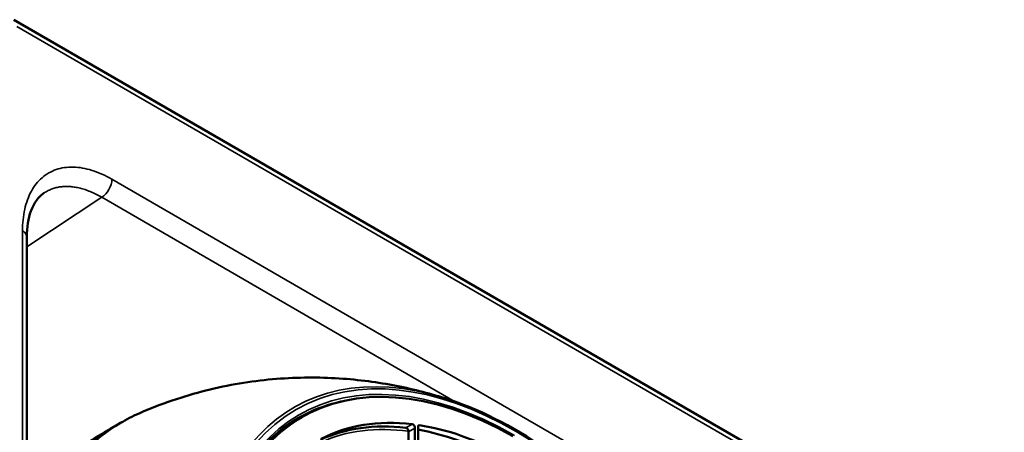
# Model space of a CAD drawing. Header units: millimetres. Extents: x 50 to 3176, y 50 to 2109.
# Tile 69 of 256: x 308 to 440, y 542 to 597. Entities that reach past the tile are written whole.
import ezdxf

# ---------------------------------------------------------------- set-up
doc = ezdxf.new("R2010")
doc.units = ezdxf.units.MM
doc.header["$LTSCALE"] = 10
doc.layers.add('Visible (ISO)', color=7, linetype='Continuous', lineweight=50)
doc.layers.add('Visible Narrow (ISO)', color=7, linetype='Continuous', lineweight=35)

msp = doc.modelspace()

# ---------------------------------------------------------------- linework, layer by layer
at = {"layer": 'Visible (ISO)'}
for p, q in [((554.4938, 454.4028), (307.0065, 597.2897)), ((308.7621, 470.245), (308.7621, 568.1294)), ((344.8614, 543.4784), (345.71, 543.9683)), ((360.8921, 542.5008), (360.8921, 533.4304)), ((361.3163, 533.1855), (361.3163, 542.6918)), ((360.0436, 542.0109), (360.0436, 533.757))]:
    msp.add_line(p, q, dxfattribs=at)
for centre, major_axis, start_param, end_param in [((374.61, 493.912), (28.9, -50.0563), 2.36974861, 7.05502935), ((374.3274, 493.7488), (-29.7356, 51.5036), 5.7230446, 5.72409137), ((373.7614, 493.4221), (-28.9646, 50.1682), 6.19233669, 6.31150031), ((373.7614, 493.4221), (-28.9, 50.0563), 0, 0.15176837), ((373.7614, 493.4221), (-27, 46.7654), 5.87615363, 6.23106572), ((374.61, 493.912), (-27, 46.7654), 5.87615363, 6.2587999), ((359.7607, 542.1742), (0.2, -0.3464), 0.78539816, 2.73456097), ((360.6092, 542.6641), (-0.2, 0.3464), 3.92699082, 5.87615363), ((361.5992, 542.5285), (-0.2, 0.3464), 5.84819785, 7.06858347), ((373.7614, 493.4221), (27, -46.7654), 2.40062309, 2.68818546), ((374.61, 493.912), (-27, 46.7654), 5.54221574, 5.84819785)]:
    msp.add_ellipse(centre, major_axis=major_axis, ratio=0.57735027, start_param=start_param, end_param=end_param, dxfattribs=at)
for points, knots in [([(311.0916, 574.0599), (310.7017, 573.8023), (310.3485, 573.4636), (309.7523, 572.6324), (309.5012, 572.1544), (308.9598, 570.6543), (308.7621, 569.4582), (308.7621, 568.1294)], [0.00005752, 0.00005752, 0.00005752, 0.00005752, 0.33632785, 0.33632785, 0.63927054, 0.63927054, 1.1518788, 1.1518788, 1.1518788, 1.1518788]), ([(364.8917, 546.5164), (362.6977, 547.1998), (360.3777, 547.791), (355.4742, 548.7117), (352.89, 549.0411), (347.4782, 549.3414), (344.6499, 549.3115), (338.8241, 548.7916), (335.8265, 548.3002), (329.8018, 546.7844), (326.7759, 545.7588), (323.8289, 544.4653)], [0.226304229, 0.226304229, 0.226304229, 0.226304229, 0.325386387, 0.325386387, 0.424468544, 0.424468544, 0.523550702, 0.523550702, 0.622632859, 0.622632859, 0.721715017, 0.721715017, 0.721715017, 0.721715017]), ([(364.9346, 546.503), (369.3465, 545.1232), (373.9054, 542.8306), (382.8776, 536.6564), (387.2892, 532.773), (395.515, 523.8155), (399.3281, 518.7437), (405.9742, 507.9238), (408.8065, 502.1779), (413.2061, 490.5876), (414.7724, 484.7453), (416.477, 473.5482), (416.6142, 468.1955), (415.8501, 461.9382), (415.6145, 460.5628), (415.3175, 459.2374)], [6.05792785, 6.05792785, 6.05792785, 6.05792785, 6.37884545, 6.37884545, 6.70025771, 6.70025771, 7.02143335, 7.02143335, 7.34247564, 7.34247564, 7.66359206, 7.66359206, 7.98494535, 7.98494535, 8.0792391, 8.0792391, 8.0792391, 8.0792391]), ([(308.7621, 525.148), (309.6036, 528.2902), (310.7591, 531.1588), (314.5374, 537.7777), (317.6304, 540.9984), (322.1345, 543.6603), (322.9686, 544.0878), (323.8289, 544.4653)], [4.974078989, 4.974078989, 4.974078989, 4.974078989, 5.172633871, 5.172633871, 5.491915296, 5.491915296, 5.561472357, 5.561472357, 5.561472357, 5.561472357]), ([(308.7621, 535.018), (309.6247, 535.6488), (310.4967, 536.2711), (312.3929, 537.5912), (313.4201, 538.286), (315.4959, 539.6495), (316.5445, 540.3182), (318.6609, 541.6281), (319.7288, 542.2692), (320.8053, 542.8958)], [5.4353639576, 5.4353639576, 5.4353639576, 5.4353639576, 5.4489014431, 5.4489014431, 5.4645119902, 5.4645119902, 5.4801225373, 5.4801225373, 5.4957330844, 5.4957330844, 5.4957330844, 5.4957330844]), ([(344.23, 543.2604), (341.2553, 541.2784), (338.7998, 538.4339), (335.1942, 531.317), (334.0355, 527.0583), (333.125, 517.5598), (333.3674, 512.3263), (335.2274, 501.4023), (336.8445, 495.7137), (341.2925, 484.4567), (344.1232, 478.8903), (350.7117, 468.4461), (354.4685, 463.5702), (362.5249, 455.0049), (366.823, 451.3167), (375.5206, 445.5004), (379.9183, 443.3728), (388.3677, 440.8837), (392.4165, 440.5243), (398.2518, 441.3761), (400.2868, 442.0027), (402.1569, 442.928)], [0.82246455, 0.82246455, 0.82246455, 0.82246455, 1.14576861, 1.14576861, 1.46629778, 1.46629778, 1.78547623, 1.78547623, 2.10465855, 2.10465855, 2.42398366, 2.42398366, 2.74334563, 2.74334563, 3.06261862, 3.06261862, 3.38174637, 3.38174637, 3.70120853, 3.70120853, 3.88992443, 3.88992443, 3.88992443, 3.88992443])]:
    msp.add_open_spline(points, degree=3, knots=knots, dxfattribs=at)
msp.add_open_spline([(321.5047, 543.2871), (321.2687, 543.1603), (321.035, 543.0295), (320.8036, 542.8948)], degree=3, dxfattribs=at)
at = {"layer": 'Visible Narrow (ISO)'}
for p, q in [((554.908, 453.4872), (307.4207, 596.3741)), ((320.1898, 575.8819), (407.0815, 525.7149)), ((308.7621, 566.8111), (318.8249, 573.4619)), ((366.3154, 546.0433), (318.8249, 573.4619)), ((308.1763, 471.0615), (308.1763, 568.9459)), ((360.5048, 543.0279), (359.6562, 542.538)), ((360.8921, 542.5008), (360.0436, 542.0109)), ((361.3335, 542.794), (361.5021, 542.8913))]:
    msp.add_line(p, q, dxfattribs=at)
for centre, major_axis, start_param, end_param in [((318.7756, 575.0654), (-1, -1.7321), 0.82030539, 2.35617531), ((306.7621, 568.1294), (2, 0), 0, 0.78537902), ((374.4685, 493.8303), (-29.1332, 50.4601), 5.50252933, 10.20543394), ((374.3274, 493.7488), (-29.7356, 51.5036), 5.72409137, 8.63936181), ((374.2675, 493.7143), (-28.9834, 50.2007), 6.03150242, 6.32025169), ((356.2089, 483.2881), (-34.6558, 60.0255), 6.21950216, 6.81529007), ((355.5382, 482.9009), (-34.6618, 60.0361), 0.00210276, 0.48171066), ((373.7614, 493.4221), (-26.9928, 46.7529), 5.87417891, 6.23140433), ((373.5548, 493.3028), (-26.8429, 46.4932), 5.86179882, 6.22596504), ((373.7614, 493.4221), (-26.9928, 46.7529), 5.5405124, 5.82986983)]:
    msp.add_ellipse(centre, major_axis=major_axis, ratio=0.57735027, start_param=start_param, end_param=end_param, dxfattribs=at)
msp.add_ellipse((374.4685, 493.8303), major_axis=(-29.5357, 51.1574), ratio=0.57735027, dxfattribs=at)
for points, knots in [([(308.1763, 568.9459), (308.1764, 569.9979), (308.377, 571.9283), (309.2718, 574.3806), (310.7162, 576.2009), (312.6388, 577.3104), (314.9374, 577.6505), (317.5079, 577.1988), (319.2792, 576.4076), (320.1898, 575.8819)], [0.000006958, 0.000006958, 0.000006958, 0.000006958, 0.142857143, 0.285714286, 0.428571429, 0.571428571, 0.714285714, 0.857142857, 0.999993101, 0.999993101, 0.999993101, 0.999993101]), ([(311.0918, 574.0601), (311.1756, 574.1155), (311.261, 574.1683), (311.5164, 574.3158), (311.6905, 574.4032), (312.0492, 574.5579), (312.2339, 574.6251), (312.6127, 574.7391), (312.807, 574.7859), (313.2043, 574.8588), (313.4074, 574.8849), (313.8213, 574.9163), (314.0322, 574.9216), (314.4227, 574.9123), (314.6012, 574.901), (314.9918, 574.8615), (315.2047, 574.8307), (315.635, 574.7503), (315.8525, 574.7007), (316.2962, 574.5814), (316.5225, 574.5113), (316.9731, 574.3537), (317.1973, 574.2666), (317.6549, 574.0713), (317.8885, 573.9624), (318.3564, 573.726), (318.5907, 573.5984), (318.8249, 573.4619)], [0.47785393, 0.47785393, 0.47785393, 0.47785393, 0.5, 0.5, 0.542947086, 0.542947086, 0.585889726, 0.585889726, 0.628830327, 0.628830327, 0.671766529, 0.671766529, 0.714701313, 0.714701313, 0.75, 0.75, 0.791048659, 0.791048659, 0.832094, 0.832094, 0.874070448, 0.874070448, 0.915129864, 0.915129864, 0.957564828, 0.957564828, 0.999999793, 0.999999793, 0.999999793, 0.999999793])]:
    msp.add_open_spline(points, degree=3, knots=knots, dxfattribs=at)

doc.saveas('drawing.dxf')
